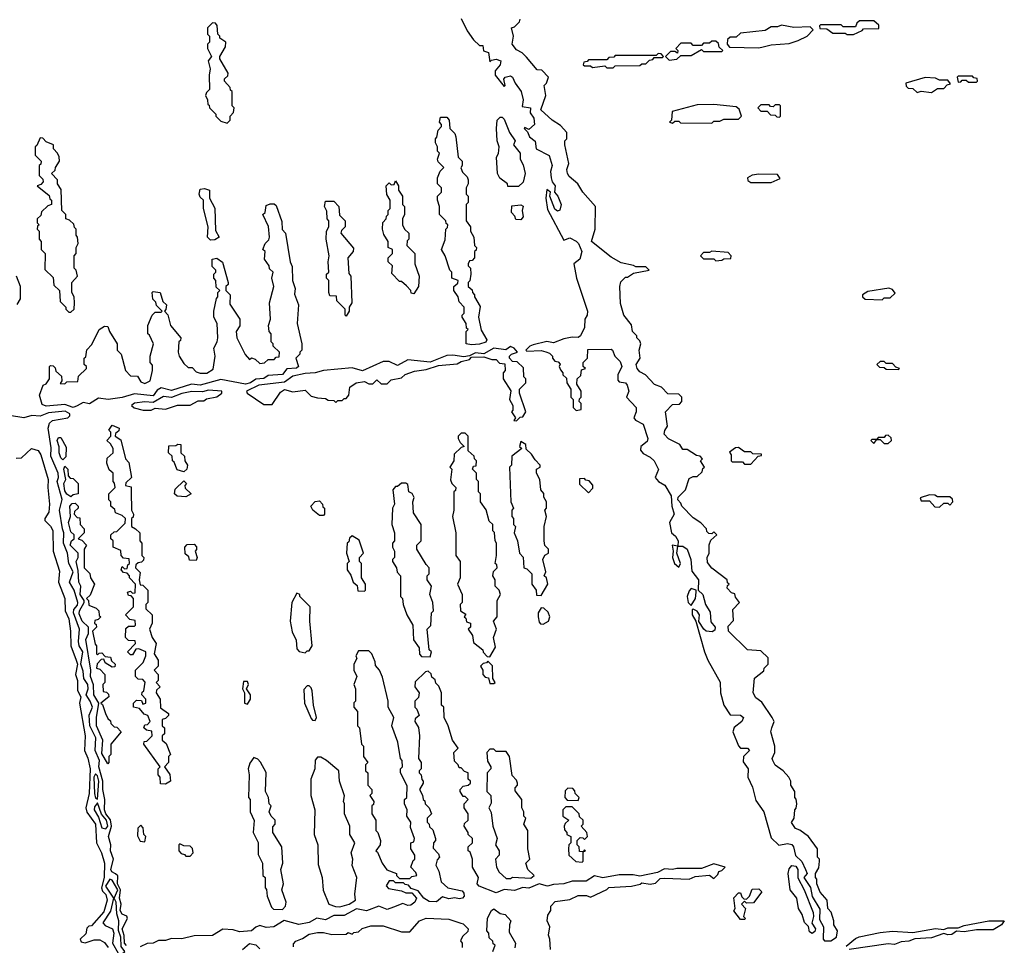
# Model space of a CAD drawing. Extents: x 2769579 to 2883812, y 684207 to 828660.
# Tile 69 of 256: x 2810995 to 2815790, y 692795 to 697305. Entities that reach past the tile are written whole.
import ezdxf

# ---------------------------------------------------------------- set-up
doc = ezdxf.new("R2010")
doc.units = 0

msp = doc.modelspace()

# ---------------------------------------------------------------- linework, layer by layer
at = {"layer": '0CON02XD'}
for points in [[(2812005, 696800), (2812020, 696815), (2812020, 696835), (2812037, 696853), (2812040, 696875), (2812030, 696885), (2812030, 696955), (2812021.7, 696961.7), (2812020, 696975), (2811992.5, 697005), (2811993, 697017), (2812008.3, 697031.7), (2812010, 697045), (2811970, 697115), (2811970, 697125), (2811997, 697173), (2812000, 697195), (2811970, 697215), (2811970, 697225), (2811960, 697235), (2811957, 697277), (2811948.3, 697288.3), (2811935, 697290), (2811910, 697265), (2811910, 697235), (2811920, 697225), (2811920, 697195), (2811910, 697185), (2811910, 697165), (2811930, 697125), (2811912.5, 697105), (2811922.5, 697065), (2811917.5, 697035), (2811920, 696965), (2811905, 696950), (2811900, 696935), (2811910, 696915), (2811911.7, 696891.7), (2811918.3, 696888.3), (2811920, 696875), (2811950, 696845), (2811950, 696835), (2811975, 696810), (2812005, 696800)], [(2813145, 697310), (2813175, 697250), (2813205, 697207.5), (2813235, 697180), (2813250, 697180), (2813253.6, 697153.6), (2813277.5, 697145), (2813285, 697100), (2813292.5, 697107.5), (2813315, 697112), (2813338, 697105), (2813335.8, 697085), (2813310, 697055), (2813311.2, 697035), (2813355, 696980), (2813360, 696985), (2813352.5, 697015), (2813360, 697025), (2813385, 697032), (2813395.7, 697025.7), (2813408.8, 696995), (2813438, 696955), (2813446.7, 696915), (2813441.7, 696881.7), (2813482.5, 696875), (2813480.7, 696850.7), (2813498.8, 696825), (2813502, 696795), (2813475, 696770), (2813455, 696780), (2813452.5, 696775), (2813468.3, 696758.3), (2813477.5, 696735), (2813505, 696712.5), (2813510, 696675), (2813572.9, 696642.9), (2813588, 696595), (2813580.8, 696565), (2813583.3, 696535), (2813588.8, 696515), (2813603.3, 696495), (2813600, 696465), (2813615.9, 696445.9), (2813632, 696405), (2813625, 696377.5), (2813615, 696372.5), (2813602, 696382), (2813577.5, 696445), (2813580, 696465), (2813562.5, 696477.5), (2813557.5, 696435), (2813565, 696380), (2813645, 696230), (2813675, 696242.5), (2813705.5, 696225.5), (2813716, 696215), (2813732.9, 696175), (2813722.5, 696137.5), (2813693.3, 696115), (2813706.2, 696045), (2813760, 695885), (2813758, 695865), (2813747.5, 695845), (2813746, 695805), (2813725.8, 695764.2), (2813715, 695756.7), (2813685, 695758), (2813645, 695750), (2813595, 695730), (2813562.7, 695737.3), (2813495, 695720), (2813480, 695715), (2813460, 695695), (2813465, 695690), (2813535, 695692.5), (2813557, 695687), (2813575, 695680), (2813590, 695665), (2813590, 695655), (2813601.7, 695641.7), (2813618.3, 695638.3), (2813627, 695627), (2813622.5, 695615), (2813628.3, 695598.3), (2813640, 695585), (2813640, 695575), (2813658.3, 695558.3), (2813660, 695535), (2813680, 695505), (2813680, 695465), (2813690, 695455), (2813690, 695415), (2813705, 695400), (2813730, 695405), (2813730, 695435), (2813720, 695445), (2813721.7, 695458.3), (2813730, 695465), (2813730, 695495), (2813708.3, 695528.3), (2813710, 695555), (2813728.3, 695571.7), (2813731.7, 695598.3), (2813750, 695605), (2813740, 695615), (2813740, 695635), (2813760, 695655), (2813761.7, 695698.3), (2813875, 695700), (2813882.5, 695695), (2813893.3, 695665), (2813919.1, 695639.1), (2813927.5, 695615), (2813908.8, 695575), (2813908.3, 695548.3), (2813915, 695540), (2813945, 695536.2), (2813954.2, 695524.2), (2813962, 695495), (2813950, 695465), (2813998.1, 695415), (2813998.1, 695395), (2813986.7, 695365), (2813993.9, 695353.9), (2814031.4, 695335), (2814054.4, 695265), (2814050.3, 695249.7), (2814020, 695225), (2814018.3, 695208.3), (2814030.7, 695190.7), (2814065, 695174.2), (2814085.5, 695155.5), (2814105.9, 695114.1), (2814090, 695075), (2814106.7, 695055), (2814136.7, 695036.7), (2814167.5, 694985), (2814171.2, 694935), (2814182.5, 694895), (2814160, 694855), (2814170, 694805), (2814189.3, 694789.3), (2814202.5, 694765), (2814200, 694740), (2814172.5, 694745), (2814177.5, 694715), (2814173.8, 694685), (2814184, 694655), (2814205, 694637.5), (2814213.3, 694655), (2814196, 694705), (2814200, 694740), (2814225, 694740), (2814245.8, 694725.8), (2814263.1, 694675), (2814268.6, 694618.6), (2814300.8, 694575), (2814300, 694525), (2814321.2, 694505), (2814334.2, 694455), (2814358.3, 694418.3), (2814360.8, 694370.8), (2814382, 694345), (2814380, 694330), (2814367.8, 694322.2), (2814337.5, 694325), (2814326.2, 694335), (2814303, 694373), (2814306.5, 694405), (2814295, 694422.5), (2814275, 694433.3), (2814270, 694430), (2814269.4, 694405), (2814287.5, 694375), (2814329.4, 694225), (2814346, 694185), (2814407, 694077), (2814407.5, 694025), (2814424.3, 693965), (2814455, 693918.8), (2814506.1, 693916.1), (2814520, 693905), (2814511.2, 693885), (2814473.9, 693856.1), (2814467.9, 693835), (2814495, 693766.7), (2814506.1, 693756.1), (2814540, 693755), (2814550, 693745), (2814520.8, 693715), (2814519.1, 693689.1), (2814543.3, 693655), (2814541.1, 693615), (2814564.4, 693565), (2814580.5, 693500.5), (2814618.6, 693445), (2814655, 693318.8), (2814692.7, 693282.7), (2814735, 693291.4), (2814756, 693286), (2814764.1, 693274.1), (2814773, 693233), (2814803.8, 693203.8), (2814822.5, 693165), (2814830, 693145), (2814814, 693125), (2814847, 693077), (2814855, 693032.5), (2814891.7, 692971.7), (2814890.7, 692920.7), (2814910, 692885), (2814907.5, 692825), (2814915, 692817.5), (2814945, 692817.5), (2814972.5, 692835), (2814977.5, 692865), (2814960, 692895), (2814960, 692915), (2814947, 692957), (2814930, 692975), (2814927.5, 693015), (2814893.8, 693053.8), (2814877.5, 693095), (2814877.5, 693117.5), (2814870, 693125), (2814870, 693145), (2814887, 693173), (2814890, 693205), (2814890, 693215), (2814880, 693225), (2814880, 693265), (2814835.9, 693325.9), (2814795, 693356.7), (2814773.8, 693363.8), (2814753, 693393), (2814767.5, 693415), (2814770, 693455), (2814777, 693463), (2814780, 693485), (2814777, 693507), (2814770, 693515), (2814770, 693545), (2814750, 693575), (2814750, 693595), (2814740, 693615), (2814712.5, 693645), (2814675, 693672.5), (2814662.5, 693695), (2814660, 693705), (2814672.5, 693735), (2814672.5, 693765), (2814652.5, 693835), (2814657.5, 693855)], [(2814657.5, 693855), (2814670, 693885), (2814660, 693905), (2814609.3, 693979.3), (2814580.5, 694000.4), (2814567.5, 694025), (2814573, 694097), (2814618.3, 694131.7), (2814620, 694145), (2814640, 694165), (2814640, 694195), (2814605, 694230), (2814540, 694235), (2814447.5, 694325), (2814445, 694350), (2814471.7, 694378.3), (2814468.3, 694431.7), (2814500, 694465), (2814481.7, 694491.7), (2814478.3, 694508.3), (2814461.7, 694511.7), (2814440, 694535), (2814441.7, 694548.3), (2814450, 694555), (2814441.7, 694561.7), (2814440, 694575), (2814365, 694632.5), (2814345, 694660), (2814342.5, 694685), (2814352.5, 694705), (2814353, 694747), (2814361.7, 694768.3), (2814390, 694795), (2814375, 694810), (2814365, 694800), (2814351.7, 694801.7), (2814341.7, 694811.7), (2814340, 694825), (2814313, 694853), (2814275, 694877.5), (2814220, 694935), (2814215, 694950), (2814200, 694965), (2814201.7, 694978.3), (2814237.5, 695015), (2814255, 695070), (2814275, 695080), (2814295, 695080), (2814318.3, 695101.7), (2814321.7, 695118.3), (2814330, 695125), (2814310, 695155), (2814320, 695165), (2814308.3, 695178.3), (2814291.7, 695181.7), (2814245, 695210), (2814225, 695210), (2814210, 695235), (2814155, 695262.5), (2814133.3, 695285), (2814136.4, 695303.6), (2814150, 695325), (2814140, 695395), (2814175, 695430), (2814208.3, 695431.7), (2814220, 695445), (2814220, 695465), (2814205, 695480), (2814151.7, 695481.7), (2814120, 695515), (2814087, 695527), (2814042.5, 695575), (2814015, 695590), (2814002.5, 695605), (2813997.5, 695625), (2814017.5, 695655), (2814012.5, 695695), (2814020, 695725), (2814015, 695740), (2814000, 695755), (2814000, 695765), (2813980, 695785), (2813975, 695817.5), (2813937.5, 695865), (2813921.7, 695921.7), (2813917.5, 696005), (2813923, 696027), (2813945, 696050), (2813955, 696050), (2813985, 696070), (2814060, 696085), (2814045, 696100), (2813995, 696100), (2813985, 696107.5), (2813925, 696120), (2813875, 696147.5), (2813780, 696225), (2813797.5, 696285), (2813800, 696395), (2813737.5, 696465), (2813712.5, 696505), (2813670.5, 696540.4), (2813662.5, 696555), (2813660, 696575), (2813670, 696605), (2813650, 696695), (2813650, 696715), (2813660, 696725), (2813660, 696755), (2813629.3, 696789.3), (2813587.5, 696815), (2813532.5, 696865), (2813557.5, 696935), (2813550, 696985), (2813560, 696995), (2813570, 697025), (2813538.3, 697058.3), (2813515, 697060), (2813463, 697123), (2813443, 697143), (2813415, 697157.5), (2813393.3, 697185), (2813400, 697225), (2813390, 697265), (2813405, 697270), (2813430, 697295), (2813431.7, 697308.3)], [(2814595, 697167.5), (2814615, 697172.5), (2814655, 697182.5), (2814741.7, 697188.3), (2814787, 697203), (2814830, 697225), (2814860, 697255), (2814845, 697270), (2814765, 697267.5), (2814705, 697277.5), (2814685, 697270), (2814655, 697270), (2814625, 697252.5), (2814505, 697240), (2814485, 697220), (2814455, 697220), (2814441.7, 697208.3), (2814440, 697185), (2814451.7, 697171.7), (2814595, 697167.5)], [(2815055, 697232.5), (2815098.3, 697251.7), (2815105, 697260), (2815178.3, 697261.7), (2815178.3, 697278.3), (2815155, 697300), (2815085, 697300), (2815071.7, 697288.3), (2815065, 697270), (2815005, 697270), (2814995, 697280), (2814895, 697280), (2814890, 697275), (2814891.7, 697261.7), (2814925, 697260), (2814955, 697240), (2815015, 697240), (2815025, 697232.5), (2815055, 697232.5)], [(2814158.3, 697108.3), (2814195, 697112.5), (2814215, 697130), (2814265, 697130), (2814315, 697160), (2814325, 697150), (2814415, 697150), (2814420, 697155), (2814401.7, 697171.7), (2814398.3, 697188.3), (2814385, 697200), (2814365, 697200), (2814355, 697190), (2814325, 697190), (2814315, 697180), (2814275, 697180), (2814265, 697190), (2814215, 697190), (2814190, 697165), (2814200, 697155), (2814198.3, 697141.7), (2814185, 697150), (2814165, 697150), (2814140, 697125), (2814158.3, 697108.3)], [(2813885, 697070), (2813895, 697080), (2814015, 697082.5), (2814025, 697090), (2814045, 697090), (2814061.7, 697108.3), (2814078.3, 697111.7), (2814085, 697120), (2814125, 697120), (2814130, 697125), (2814118.3, 697138.3), (2814105, 697140), (2814095, 697130), (2813895, 697130), (2813888.3, 697121.7), (2813865, 697120), (2813855, 697110), (2813765, 697110), (2813758.3, 697101.7), (2813741.7, 697098.3), (2813740, 697085), (2813745, 697080), (2813775, 697080), (2813785, 697072.5), (2813845, 697080), (2813855, 697070), (2813885, 697070)], [(2815435, 696950), (2815465, 696970), (2815495, 696970), (2815511.7, 696988.3), (2815528.3, 696991.7), (2815515, 697010), (2815475, 697010), (2815455, 697020), (2815405, 697022.5), (2815310, 696995), (2815311.7, 696981.7), (2815321.7, 696971.7), (2815345, 696970), (2815365, 696950), (2815385, 696957.5), (2815435, 696950)], [(2815655, 697000), (2815660, 697005), (2815658.3, 697018.3), (2815641.7, 697021.7), (2815635, 697030), (2815565, 697030), (2815560, 697025), (2815565, 697000), (2815578.3, 697001.7), (2815585, 697010), (2815605, 697010), (2815615, 697000), (2815655, 697000)], [(2814365, 696800), (2814375, 696810), (2814405, 696810), (2814425, 696820), (2814495, 696820), (2814510, 696835), (2814498.3, 696868.3), (2814485, 696880), (2814375, 696892.5), (2814295, 696890), (2814173, 696857), (2814170, 696815), (2814160, 696805), (2814175, 696800), (2814185, 696810), (2814205, 696810), (2814212.5, 696802.5), (2814365, 696800)], [(2814695, 696830), (2814700, 696835), (2814700, 696885), (2814695, 696890), (2814675, 696890), (2814665, 696880), (2814651.7, 696881.7), (2814645, 696890), (2814605, 696890), (2814590, 696875), (2814605, 696860), (2814635, 696860), (2814651.7, 696841.7), (2814675, 696840), (2814681.7, 696831.7), (2814695, 696830)], [(2813195, 695720), (2813170, 695725), (2813170, 695785), (2813180, 695795), (2813171.7, 695801.7), (2813170, 695825), (2813150, 695855), (2813150, 695865), (2813160, 695875), (2813160, 695905), (2813135, 695930), (2813130, 695955), (2813110, 695985), (2813110, 696005), (2813128.3, 696021.7), (2813130, 696035), (2813100, 696045), (2813100, 696075), (2813090, 696085), (2813067.5, 696155), (2813050, 696185), (2813067, 696233), (2813070, 696285), (2813078.3, 696291.7), (2813080, 696305), (2813071.7, 696311.7), (2813070, 696325), (2813040, 696355), (2813040, 696395), (2813030, 696425), (2813030, 696445), (2813050, 696465), (2813050, 696485), (2813030, 696505), (2813030, 696535), (2813043, 696567), (2813060, 696585), (2813033, 696613), (2813030, 696625), (2813040, 696655), (2813030, 696665), (2813030, 696685), (2813020, 696705), (2813020, 696725), (2813027, 696733), (2813033, 696767), (2813050, 696785), (2813050, 696795), (2813040, 696805), (2813045, 696830), (2813075, 696830), (2813087.5, 696815), (2813090, 696775), (2813115, 696750), (2813120, 696735), (2813130, 696635), (2813150, 696615), (2813150, 696595), (2813143, 696583), (2813151.7, 696561.7), (2813175, 696540), (2813180, 696525), (2813180, 696505), (2813170, 696485), (2813170, 696455), (2813180, 696445), (2813180, 696415), (2813170, 696405), (2813170, 696325), (2813190, 696295), (2813190, 696275), (2813207.5, 696245), (2813210, 696205), (2813220, 696195), (2813218.3, 696181.7), (2813210, 696175), (2813210, 696145), (2813198.3, 696131.7), (2813185, 696130), (2813180, 696115), (2813180, 696105), (2813190, 696095), (2813192.5, 696065), (2813187, 696033), (2813180, 696025), (2813180, 696005), (2813198.3, 695988.3), (2813200, 695975), (2813210, 695965), (2813210, 695955), (2813237, 695907), (2813230, 695855), (2813243, 695793), (2813270, 695745), (2813266.1, 695733.9), (2813235, 695723.8), (2813195, 695720)], [(2813371.7, 696491.7), (2813370, 696505), (2813333.6, 696533.6), (2813322.5, 696555), (2813317.5, 696635), (2813327, 696653), (2813330, 696685), (2813320, 696715), (2813317.5, 696775), (2813320, 696815), (2813335, 696830), (2813345, 696830), (2813355, 696820), (2813380, 696755), (2813407.5, 696715), (2813400, 696695), (2813432.5, 696655), (2813432.5, 696625), (2813447, 696597), (2813457.5, 696555), (2813447, 696513), (2813425, 696492.5), (2813371.7, 696491.7)], [(2811245, 695880), (2811260, 695895), (2811262.5, 695925), (2811260, 695955), (2811250, 695975), (2811250, 696025), (2811277.5, 696055), (2811270, 696085), (2811260, 696095), (2811260, 696155), (2811270, 696165), (2811270, 696195), (2811280, 696215), (2811277.5, 696245), (2811270, 696255), (2811270, 696285), (2811261.7, 696291.7), (2811258.3, 696308.3), (2811238.3, 696328.3), (2811220, 696335), (2811220, 696355), (2811200, 696375), (2811197, 696477), (2811180, 696505), (2811180, 696525), (2811150, 696555), (2811168.3, 696571.7), (2811170, 696585), (2811190, 696615), (2811187, 696637), (2811180, 696655), (2811160, 696675), (2811160, 696695), (2811125, 696710), (2811108.3, 696728.3), (2811095, 696730), (2811078.3, 696691.7), (2811070, 696685), (2811070, 696645), (2811100, 696615), (2811098.3, 696601.7), (2811090, 696595), (2811090, 696545), (2811108.3, 696528.3), (2811110, 696515), (2811098.3, 696501.7), (2811080, 696495), (2811138.3, 696448.3), (2811141.7, 696431.7), (2811150, 696425), (2811150, 696405), (2811131.7, 696398.3), (2811101.7, 696368.3), (2811098.3, 696351.7), (2811080, 696335), (2811080, 696315), (2811090, 696305), (2811081.7, 696298.3), (2811080, 696285), (2811090, 696275), (2811090, 696235), (2811100, 696225), (2811100, 696185), (2811120, 696165), (2811118.3, 696088.3), (2811158.3, 696048.3), (2811161.7, 696011.7), (2811190, 695985), (2811191.7, 695931.7), (2811220, 695905), (2811220, 695895), (2811235, 695880), (2811245, 695880)], [(2812915, 695970), (2812901.7, 695971.7), (2812900, 695985), (2812878.3, 696008.3), (2812855, 696030), (2812845, 696030), (2812808.3, 696068.3), (2812810, 696105), (2812790, 696125), (2812790, 696145), (2812810, 696165), (2812810, 696185), (2812790, 696195), (2812790, 696225), (2812768.3, 696258.3), (2812762.5, 696285), (2812763, 696317), (2812780, 696335), (2812781.7, 696348.3), (2812790, 696355), (2812790, 696375), (2812800, 696385), (2812800, 696425), (2812783, 696453), (2812780, 696495), (2812795, 696510), (2812805, 696500), (2812818.3, 696501.7), (2812825, 696520), (2812840, 696495), (2812840, 696475), (2812860, 696445), (2812860, 696405), (2812870, 696395), (2812870, 696355), (2812860, 696335), (2812860, 696305), (2812870, 696285), (2812890, 696265), (2812890, 696235), (2812883, 696227), (2812880, 696205), (2812920, 696165), (2812920, 696115), (2812940, 696055), (2812937.5, 696005), (2812915, 695970)], [(2814655, 696512.5), (2814698.3, 696531.7), (2814685, 696550), (2814595, 696552.5), (2814563, 696547), (2814540, 696535), (2814541.7, 696521.7), (2814555, 696512.5), (2814655, 696512.5)], [(2811925, 696230), (2811910, 696245), (2811912.5, 696295), (2811890, 696385), (2811890, 696425), (2811875, 696440), (2811870, 696455), (2811875, 696480), (2811895, 696482.5), (2811920, 696475), (2811920, 696435), (2811946.4, 696386.4), (2811948.3, 696278.3), (2811967.5, 696245), (2811945, 696232.5), (2811925, 696230)], [(2812585, 695860), (2812580, 695865), (2812580, 695895), (2812540, 695935), (2812538.3, 695958.3), (2812505, 695960), (2812500, 695975), (2812500, 696035), (2812490, 696045), (2812490, 696065), (2812500, 696075), (2812497.5, 696125), (2812502.5, 696155), (2812487.5, 696235), (2812490, 696275), (2812500, 696295), (2812500, 696325), (2812492.5, 696335), (2812491.7, 696371.7), (2812480, 696395), (2812485, 696420), (2812525, 696420), (2812550, 696395), (2812553, 696353), (2812580, 696325), (2812580, 696295), (2812561.7, 696278.3), (2812560, 696265), (2812621.7, 696191.7), (2812620, 696175), (2812592.5, 696145), (2812598.3, 696068.3), (2812607.5, 696055), (2812612.5, 695925), (2812600, 695905), (2812600, 695885), (2812585, 695860)], [(2811255, 695416.2), (2811215, 695430.8), (2811125, 695421.2), (2811105, 695430), (2811092.5, 695475), (2811110, 695525), (2811125, 695530), (2811140, 695555), (2811140, 695615), (2811145, 695620), (2811158.3, 695618.3), (2811168.3, 695608.3), (2811171.7, 695591.7), (2811198.3, 695568.3), (2811200, 695545), (2811191.7, 695531.7), (2811215, 695530), (2811225, 695540), (2811278.3, 695541.7), (2811281.7, 695568.3), (2811320, 695605), (2811320, 695615), (2811310, 695625), (2811310, 695655), (2811317, 695663), (2811323, 695697), (2811347, 695723), (2811382.5, 695795), (2811408.3, 695811.7), (2811425, 695810), (2811432.5, 695785), (2811470, 695725), (2811470, 695695), (2811490, 695675), (2811510, 695595), (2811535, 695570), (2811568.3, 695568.3), (2811585, 695540), (2811605, 695532.5), (2811630, 695545), (2811642.5, 695595), (2811641.7, 695621.7), (2811630, 695635), (2811630, 695665), (2811647.5, 695725), (2811628.3, 695768.3), (2811620, 695775), (2811620, 695815), (2811640, 695865), (2811655, 695880), (2811685, 695880), (2811690, 695885), (2811661.7, 695911.7), (2811658.3, 695928.3), (2811643, 695943), (2811640, 695975), (2811645, 695980), (2811680, 695975), (2811691.7, 695931.7), (2811710, 695915), (2811707.5, 695892.5), (2811700, 695885), (2811717, 695867), (2811730, 695815), (2811780, 695755), (2811778.3, 695741.7), (2811770, 695735), (2811767.5, 695685), (2811772.5, 695665), (2811795, 695630), (2811815, 695610), (2811835, 695610), (2811855, 695590), (2811875, 695582.5), (2811907, 695583), (2811938.3, 695601.7), (2811947.5, 695665), (2811940, 695705), (2811957.5, 695735), (2811960, 695755), (2811957.5, 695825), (2811940, 695855), (2811940, 695885), (2811953, 695947), (2811960, 695955), (2811960, 695975), (2811970, 695985), (2811951.7, 696001.7), (2811950, 696035), (2811940, 696045), (2811940, 696065), (2811950, 696075), (2811950, 696085), (2811933, 696103), (2811932.5, 696137.5), (2811955, 696142.5), (2811983, 696123), (2812010, 696025), (2812010, 696015), (2812000, 696005), (2812000, 695985), (2812020, 695965), (2812018.3, 695918.3), (2812067.5, 695845), (2812067, 695813), (2812050, 695785), (2812052.5, 695755), (2812093, 695673), (2812115, 695650), (2812125, 695657.5), (2812141.7, 695651.7), (2812165, 695630), (2812187, 695633), (2812205, 695650), (2812235, 695650), (2812245, 695660), (2812258.3, 695661.7), (2812260, 695685), (2812230, 695715), (2812230, 695725), (2812220, 695735), (2812220, 695775), (2812210, 695785), (2812207.5, 695815), (2812217.5, 695845), (2812212.5, 695925), (2812232.5, 696005), (2812222.5, 696045), (2812230, 696075), (2812211.7, 696091.7), (2812210, 696105), (2812188.3, 696138.3), (2812190, 696175), (2812180, 696185), (2812190, 696215), (2812208.3, 696231.7), (2812212.5, 696245), (2812207, 696297), (2812180, 696355), (2812190, 696365), (2812195, 696400), (2812215, 696407.5), (2812235, 696407.5), (2812245, 696400), (2812271.7, 696321.7), (2812273, 696283), (2812290, 696265), (2812312.5, 696125), (2812321.7, 696101.7), (2812323.3, 696035), (2812337.5, 695995), (2812333, 695967), (2812352.5, 695915), (2812346.7, 695825), (2812370, 695725), (2812370, 695695), (2812360, 695685), (2812360, 695675), (2812340, 695655), (2812352.5, 695615), (2812343, 695607), (2812296.7, 695603.3), (2812275, 695576.7), (2812205, 695571.2), (2812185, 695556.7), (2812145, 695554), (2812120, 695535), (2812095, 695528.6), (2811975, 695552.5), (2811875, 695524.2), (2811831.7, 695528.3), (2811735, 695498.8), (2811685, 695511.2), (2811665, 695500), (2811645, 695472.5), (2811555, 695482), (2811495, 695464.2), (2811425.7, 695454.3), (2811379.3, 695460.7), (2811335, 695434), (2811305, 695440), (2811275, 695423.8), (2811255, 695416.2)], [(2813435, 696330), (2813411.7, 696331.7), (2813407, 696347), (2813390, 696365), (2813391.7, 696398.3), (2813435, 696402.5), (2813447, 696397), (2813442.5, 696375), (2813447.5, 696345), (2813435, 696330)], [(2814385, 696130), (2814415, 696132.5), (2814425, 696140), (2814458.3, 696141.7), (2814460, 696155), (2814445, 696170), (2814365, 696177.5), (2814355, 696170), (2814325, 696170), (2814310, 696155), (2814325, 696140), (2814375, 696140), (2814385, 696130)], [(2810983, 695917), (2811000, 695945), (2811000, 696005), (2810980, 696055)], [(2815195, 695940), (2815205, 695950), (2815235, 695950), (2815258.3, 695971.7), (2815245, 695990), (2815227, 695997), (2815125, 695980), (2815100, 695965), (2815100, 695955), (2815113, 695943), (2815195, 695940)], [(2813415, 695350), (2813431.7, 695368.3), (2813445, 695370), (2813460, 695395), (2813430, 695485), (2813430, 695505), (2813460, 695535), (2813460, 695555), (2813450, 695565), (2813448.3, 695608.3), (2813418.3, 695638.3), (2813395, 695640), (2813380, 695655), (2813380, 695665), (2813390, 695675), (2813420, 695685), (2813402.5, 695705), (2813385, 695712.5), (2813363, 695697), (2813305, 695703.8), (2813255, 695677.5), (2813215, 695682.5), (2813185, 695667.5), (2813157.5, 695662.5), (2813105, 695671.2), (2813075, 695668.8), (2812995, 695636.7), (2812885, 695648), (2812835, 695620.8), (2812795, 695640), (2812765, 695640), (2812665, 695594), (2812615, 695608.1), (2812475, 695595.8), (2812435, 695584.3), (2812385, 695581.4), (2812325, 695568), (2812285, 695538.8), (2812160, 695525), (2812100, 695495), (2812102.5, 695485), (2812185, 695430), (2812225, 695430), (2812265, 695490), (2812285, 695502.5), (2812325, 695492.5), (2812385, 695500), (2812415, 695470), (2812445, 695462.5), (2812485, 695460), (2812498.3, 695451.7), (2812525, 695450), (2812535, 695440), (2812545, 695450), (2812565, 695450), (2812575, 695460), (2812585, 695460), (2812597.5, 695475), (2812602.5, 695515), (2812633.6, 695536.4), (2812675, 695542.5), (2812695, 695530), (2812715, 695530), (2812735, 695550), (2812755, 695530), (2812785, 695530), (2812805, 695550), (2812855, 695560), (2812873, 695577), (2812918.3, 695591.7), (2812975, 695600), (2813035, 695620), (2813125, 695627.5), (2813145, 695640), (2813185, 695650), (2813195, 695660), (2813255, 695662.5), (2813295, 695650), (2813315, 695650), (2813331.7, 695631.7), (2813358.3, 695628.3), (2813360, 695595), (2813350, 695585), (2813350, 695555), (2813387, 695497), (2813380, 695455), (2813397.5, 695425), (2813397.5, 695402.5), (2813390, 695395), (2813410, 695365), (2813401.7, 695351.7), (2813415, 695350)], [(2815275, 695600), (2815280, 695605), (2815261.7, 695611.7), (2815245, 695630), (2815215, 695630), (2815205, 695640), (2815185, 695640), (2815170, 695625), (2815181.7, 695611.7), (2815205, 695610), (2815215, 695602.5), (2815275, 695600)], [(2811635, 695402.5), (2811655, 695412.5), (2811705, 695407.5), (2811763.6, 695426.4), (2811825, 695427.5), (2811865, 695447.5), (2811891.7, 695448.3), (2811905, 695457.5), (2811955, 695467.5), (2811980, 695485), (2811980, 695495), (2811915, 695500), (2811885, 695491.2), (2811833.6, 695493.6), (2811785, 695483.8), (2811735, 695463.8), (2811695, 695468.8), (2811645, 695440), (2811605, 695443.3), (2811555, 695436.7), (2811540, 695425), (2811553, 695413), (2811597, 695403), (2811635, 695402.5)], [(2811516.1, 692793.9), (2811505.5, 692805.5), (2811503.6, 692843.6), (2811493.8, 692875), (2811520.8, 692925), (2811517.6, 692937.6), (2811495, 692947.1), (2811483.9, 692963.9), (2811489.5, 692995), (2811481.1, 693025), (2811486.9, 693065), (2811471.2, 693095), (2811473.2, 693133.2), (2811462.7, 693142.7), (2811443.8, 693153.8), (2811438.9, 693165), (2811452.5, 693215), (2811437.8, 693255), (2811439.5, 693285), (2811428.1, 693325), (2811442.9, 693375), (2811437.1, 693407.1), (2811415, 693436), (2811408.8, 693455), (2811410.8, 693505), (2811399.5, 693555), (2811400.9, 693595), (2811381.4, 693665), (2811383.6, 693695), (2811363.1, 693745), (2811365.5, 693805.5), (2811337.5, 693865), (2811334.1, 693915.9), (2811350, 693955), (2811339.4, 693985), (2811318.8, 694015), (2811328.1, 694045), (2811326.7, 694065), (2811307.5, 694095), (2811305, 694130), (2811292.5, 694165), (2811303.1, 694225), (2811285.8, 694255), (2811282, 694275), (2811287.1, 694335), (2811256.9, 694415), (2811259.4, 694430.6), (2811277.2, 694452.8), (2811279.1, 694465), (2811261.1, 694525), (2811238, 694565), (2811255.5, 694615), (2811234.2, 694655), (2811228.6, 694705), (2811209.4, 694755), (2811210, 694805), (2811204.3, 694824.3), (2811190, 694915), (2811202.9, 694967.1), (2811177.1, 695055), (2811184.4, 695075), (2811183.1, 695095), (2811147.5, 695177.5), (2811148.3, 695218.3), (2811134.4, 695315), (2811140.7, 695339.3), (2811155, 695352), (2811230, 695365), (2811240, 695375), (2811240, 695385), (2811217.3, 695397.3), (2811135, 695389.2), (2811095, 695373.1), (2811055, 695376), (2811015.5, 695364.5), (2810945, 695377.1)], [(2811705, 693580), (2811681.7, 693581.7), (2811680, 693615), (2811670, 693625), (2811670, 693655), (2811680, 693665), (2811600, 693775), (2811601.7, 693788.3), (2811615, 693790), (2811640, 693815), (2811638.3, 693838.3), (2811613, 693843), (2811600, 693855), (2811605, 693870), (2811618.3, 693871.7), (2811630, 693885), (2811620, 693915), (2811601.7, 693921.7), (2811578.3, 693948.3), (2811550, 693955), (2811550, 693975), (2811565, 693990), (2811588.3, 693988.3), (2811595, 693970), (2811610, 693975), (2811610, 693995), (2811590, 694015), (2811591.7, 694028.3), (2811600, 694035), (2811607, 694077), (2811595, 694090), (2811571.7, 694091.7), (2811560, 694105), (2811560, 694135), (2811597, 694173), (2811610, 694205), (2811610, 694225), (2811575, 694240), (2811561.7, 694238.3), (2811545, 694210), (2811535, 694210), (2811520, 694225), (2811560, 694265), (2811558.3, 694278.3), (2811525, 694280), (2811510, 694295), (2811511.7, 694338.3), (2811525, 694350), (2811555, 694350), (2811560, 694355), (2811558.3, 694378.3), (2811531.7, 694381.7), (2811510, 694405), (2811550, 694445), (2811550, 694485), (2811538.3, 694498.3), (2811525, 694500), (2811520, 694515), (2811535, 694520), (2811545, 694510), (2811558.3, 694511.7), (2811560, 694555), (2811530, 694585), (2811530, 694595), (2811518.3, 694608.3), (2811501.7, 694611.7), (2811490, 694625), (2811495, 694640), (2811505, 694630), (2811518.3, 694631.7), (2811521.7, 694648.3), (2811530, 694655), (2811528.3, 694678.3), (2811501.7, 694681.7), (2811490, 694695), (2811488.3, 694718.3), (2811450, 694735), (2811450, 694765), (2811440, 694775), (2811440, 694795), (2811455, 694810), (2811468.3, 694811.7), (2811508.3, 694851.7), (2811510, 694875), (2811495, 694890), (2811461.7, 694901.7), (2811458.3, 694918.3), (2811440, 694935), (2811440, 694955), (2811430, 694965), (2811430, 694995), (2811460, 695025), (2811457, 695047), (2811450, 695055), (2811450, 695095), (2811431.7, 695111.7), (2811420, 695145), (2811421.7, 695168.3), (2811450, 695195), (2811450, 695215), (2811438.3, 695238.3), (2811420, 695255), (2811440, 695275), (2811440, 695295), (2811430, 695305), (2811445, 695330), (2811480, 695315), (2811478.3, 695301.7), (2811461.7, 695288.3), (2811460, 695275), (2811488.3, 695258.3), (2811510, 695165), (2811527, 695147), (2811540, 695075), (2811511.7, 695048.3), (2811510, 695035), (2811538.3, 695028.3), (2811537.5, 695005), (2811540, 694915), (2811550, 694895), (2811548.3, 694881.7), (2811540, 694875), (2811540, 694835), (2811560, 694825), (2811580, 694805), (2811580, 694765), (2811590, 694755), (2811590, 694695), (2811600, 694685), (2811598.3, 694671.7), (2811588.3, 694661.7), (2811571.7, 694658.3), (2811561.7, 694648.3), (2811560, 694635), (2811581.7, 694611.7), (2811577.5, 694575), (2811581.7, 694551.7), (2811595, 694550), (2811620, 694525), (2811620, 694465), (2811610, 694455), (2811610, 694435), (2811640, 694405), (2811640, 694365), (2811627.5, 694335), (2811640, 694295), (2811660, 694265), (2811650, 694215), (2811670, 694185), (2811670, 694155), (2811650, 694135), (2811670, 694115), (2811670, 694085), (2811660, 694075), (2811680, 694055), (2811661.7, 694038.3), (2811660, 694025), (2811680, 693995), (2811681.7, 693951.7), (2811720, 693925), (2811720, 693915), (2811705, 693900), (2811690, 693895), (2811690, 693865), (2811700, 693855), (2811700, 693825), (2811690, 693815), (2811690, 693795), (2811708.3, 693778.3), (2811730, 693725), (2811720, 693715), (2811720, 693685), (2811700, 693665), (2811727, 693627), (2811730, 693595), (2811705, 693580)], [(2811205, 695160), (2811195, 695170), (2811187.5, 695195), (2811187, 695223), (2811177.5, 695255), (2811185, 695270), (2811195, 695270), (2811221.7, 695221.7), (2811220, 695175), (2811205, 695160)], [(2813285, 694200), (2813311.7, 694248.3), (2813302.5, 694295), (2813317.5, 694335), (2813302.5, 694375), (2813320, 694395), (2813320, 694475), (2813337.5, 694505), (2813330, 694525), (2813310, 694545), (2813310, 694575), (2813300, 694595), (2813303, 694617), (2813320, 694635), (2813318.3, 694648.3), (2813310, 694655), (2813317.5, 694695), (2813317.5, 694755), (2813310, 694765), (2813307, 694807), (2813300, 694815), (2813300, 694845), (2813281.7, 694861.7), (2813267, 694917), (2813240, 694955), (2813240, 694995), (2813230, 695005), (2813230, 695055), (2813220, 695065), (2813220, 695095), (2813200, 695115), (2813205, 695130), (2813218.3, 695131.7), (2813220, 695155), (2813210, 695165), (2813208.3, 695178.3), (2813180, 695205), (2813180, 695275), (2813165, 695290), (2813145, 695290), (2813130, 695275), (2813130, 695265), (2813140, 695245), (2813160, 695225), (2813145, 695220), (2813111.7, 695188.3), (2813110, 695155), (2813090, 695125), (2813100, 695115), (2813093, 695063), (2813100, 695045), (2813120, 695025), (2813118.3, 695011.7), (2813110, 695005), (2813110, 694915), (2813102.5, 694885), (2813120, 694805), (2813120, 694695), (2813140, 694665), (2813140, 694585), (2813127.5, 694555), (2813150, 694505), (2813150, 694465), (2813140, 694455), (2813142.5, 694425), (2813168.3, 694408.3), (2813160, 694395), (2813168.3, 694388.3), (2813171.7, 694371.7), (2813190, 694365), (2813190, 694345), (2813180, 694335), (2813200, 694305), (2813205, 694270), (2813250, 694235), (2813253, 694223), (2813271.7, 694201.7), (2813285, 694200)], [(2815225, 695240), (2815240, 695255), (2815238.3, 695268.3), (2815225, 695280), (2815211.7, 695278.3), (2815205, 695270), (2815175, 695270), (2815170, 695260), (2815145, 695260), (2815140, 695255), (2815155, 695240), (2815170, 695260), (2815185, 695260), (2815205, 695240), (2815225, 695240)], [(2810978.3, 695168.3), (2811005, 695170), (2811053.6, 695216.4), (2811085, 695206.7), (2811098.8, 695185), (2811134, 695065), (2811132, 695025), (2811141.2, 694945), (2811136.7, 694905), (2811117.5, 694875), (2811117.5, 694865), (2811145, 694837.5), (2811156.1, 694816.1), (2811158.8, 694715), (2811188.8, 694618.8), (2811184, 694565), (2811215.8, 694485), (2811217.1, 694425), (2811234, 694385), (2811242.5, 694325), (2811244, 694255), (2811271.2, 694185), (2811277.5, 694165), (2811267.5, 694115), (2811276.2, 694085), (2811277.3, 694037.3), (2811293.3, 694005), (2811286.2, 693975), (2811314.2, 693815), (2811310.8, 693745), (2811327, 693707), (2811339.2, 693655), (2811334.2, 693535), (2811318, 693465), (2811323, 693443), (2811364, 693385), (2811370, 693295), (2811394.3, 693245), (2811408.1, 693195), (2811406.9, 693125), (2811393.1, 693075), (2811398.9, 693058.9), (2811415, 693042.5), (2811420.8, 693015), (2811405, 692957.5), (2811345, 692890), (2811331.7, 692888.3), (2811321.7, 692878.3), (2811318.3, 692851.7), (2811290, 692825), (2811295, 692812.5), (2811315, 692807.5), (2811358.3, 692821.7), (2811385, 692822.5), (2811408.3, 692808.3), (2811426, 692785)], [(2811795, 695102.5), (2811761.7, 695111.7), (2811748.3, 695148.3), (2811740, 695155), (2811738.3, 695178.3), (2811720, 695195), (2811721.7, 695228.3), (2811755, 695230), (2811765, 695237.5), (2811780, 695235), (2811780, 695195), (2811798.3, 695178.3), (2811800, 695155), (2811812.5, 695135), (2811810, 695115), (2811795, 695102.5)], [(2813535, 694500), (2813567.5, 694555), (2813560, 694585), (2813550, 694595), (2813557.5, 694615), (2813542.5, 694675), (2813553.3, 694696.7), (2813570, 694705), (2813570, 694725), (2813553, 694743), (2813550, 694765), (2813550, 694835), (2813560, 694885), (2813552.5, 694915), (2813560, 694925), (2813560, 694955), (2813548.3, 694978.3), (2813547, 694997), (2813532.5, 695015), (2813527.5, 695065), (2813512.5, 695095), (2813512.5, 695115), (2813530, 695125), (2813530, 695135), (2813505, 695160), (2813488.3, 695188.3), (2813461.7, 695211.7), (2813460, 695235), (2813435, 695250), (2813430, 695225), (2813440, 695215), (2813391.7, 695178.3), (2813390, 695135), (2813380, 695125), (2813387.5, 694955), (2813400, 694925), (2813392.5, 694915), (2813392.5, 694885), (2813400, 694875), (2813400, 694845), (2813410, 694835), (2813402.5, 694805), (2813420, 694765), (2813430, 694705), (2813447, 694687), (2813450, 694635), (2813465, 694630), (2813490, 694605), (2813490, 694555), (2813510, 694525), (2813511.7, 694501.7), (2813535, 694500)], [(2814555, 695140), (2814591.7, 695178.3), (2814608.3, 695181.7), (2814608.3, 695188.3), (2814565, 695190), (2814555, 695200), (2814525, 695200), (2814495, 695220), (2814481.7, 695218.3), (2814451.7, 695198.3), (2814460, 695185), (2814460, 695155), (2814465, 695150), (2814515, 695150), (2814525, 695140), (2814555, 695140)], [(2811245, 694980), (2811225, 694992.5), (2811215, 695010), (2811210, 695045), (2811220, 695065), (2811210, 695115), (2811215, 695130), (2811230, 695115), (2811231.7, 695081.7), (2811241.7, 695071.7), (2811255, 695070), (2811280, 695045), (2811280, 694995), (2811255, 694990), (2811245, 694980)], [(2811805, 694980), (2811763, 694983), (2811750, 694995), (2811751.7, 695018.3), (2811795, 695057.5), (2811807.5, 695045), (2811800, 695035), (2811801.7, 695021.7), (2811830, 694995), (2811805, 694980)], [(2812995, 694200), (2813000, 694225), (2812990, 694235), (2812980, 694335), (2812997, 694353), (2813000, 694415), (2813010, 694425), (2813007.5, 694465), (2812992.5, 694505), (2813000, 694545), (2812980, 694575), (2812980, 694595), (2812990, 694605), (2812990, 694635), (2812975, 694650), (2812930, 694725), (2812930, 694745), (2812950, 694765), (2812950, 694845), (2812913, 694903), (2812910, 694955), (2812917, 694977), (2812906.4, 694996.4), (2812890, 695005), (2812885, 695040), (2812875, 695047.5), (2812855, 695047.5), (2812835, 695030), (2812825, 695030), (2812812.5, 695015), (2812820, 694945), (2812810, 694925), (2812807.5, 694845), (2812820, 694805), (2812820, 694765), (2812810, 694755), (2812810, 694735), (2812820, 694715), (2812820, 694685), (2812810, 694675), (2812810, 694665), (2812830, 694635), (2812833, 694613), (2812850, 694595), (2812850, 694495), (2812860, 694485), (2812862.5, 694455), (2812880, 694405), (2812910, 694355), (2812913.6, 694283.6), (2812940, 694245), (2812943, 694213), (2812951.7, 694201.7), (2812995, 694200)], [(2813765, 695000), (2813787, 695023), (2813787, 695037), (2813768.3, 695058.3), (2813751.7, 695061.7), (2813745, 695070), (2813721.7, 695068.3), (2813721.7, 695041.7), (2813765, 695000)], [(2815475, 694930), (2815495, 694950), (2815515, 694950), (2815525, 694940), (2815540, 694955), (2815538.3, 694968.3), (2815525, 694980), (2815465, 694980), (2815451.7, 694988.3), (2815425, 694990), (2815380, 694975), (2815385, 694960), (2815425, 694960), (2815451.7, 694931.7), (2815475, 694930)], [(2811425, 693680), (2811395, 693730), (2811400, 693795), (2811370, 693865), (2811368.8, 693905), (2811380, 693975), (2811356.7, 694015), (2811354.2, 694064.2), (2811340, 694105), (2811342.5, 694135), (2811317.5, 694285), (2811330, 694315), (2811330, 694345), (2811300, 694375), (2811285, 694410), (2811286.2, 694425), (2811310, 694465), (2811310, 694475), (2811290, 694505), (2811292.5, 694545), (2811283.3, 694565), (2811280.7, 694620.7), (2811270, 694665), (2811280, 694685), (2811280, 694705), (2811241.2, 694745), (2811247.5, 694765), (2811260, 694775), (2811260, 694795), (2811245, 694810), (2811233.3, 694855), (2811242.5, 694885), (2811240, 694935), (2811251.7, 694948.3), (2811265, 694950), (2811280, 694935), (2811280, 694925), (2811261.7, 694908.3), (2811260, 694895), (2811275, 694880), (2811288.3, 694878.3), (2811290, 694845), (2811310, 694825), (2811310, 694805), (2811280, 694775), (2811298.3, 694768.3), (2811320, 694745), (2811310, 694725), (2811310, 694635), (2811337, 694607), (2811340, 694585), (2811360, 694555), (2811338.3, 694501.7), (2811320, 694485), (2811330, 694475), (2811331.7, 694451.7), (2811368.3, 694438.3), (2811380, 694425), (2811381.7, 694401.7), (2811390, 694395), (2811378.3, 694381.7), (2811361.7, 694378.3), (2811360, 694365), (2811368.3, 694358.3), (2811370, 694345), (2811350, 694325), (2811363, 694263), (2811370, 694255), (2811370, 694215), (2811375, 694210), (2811381.7, 694218.3), (2811395, 694220), (2811411.7, 694201.7), (2811438.3, 694198.3), (2811441.7, 694181.7), (2811460, 694165), (2811458.3, 694151.7), (2811445, 694150), (2811411.7, 694171.7), (2811405, 694190), (2811391.7, 694188.3), (2811373, 694167), (2811370, 694145), (2811385, 694140), (2811410, 694115), (2811410, 694075), (2811400, 694065), (2811401.7, 694031.7), (2811418.3, 694028.3), (2811428.3, 694018.3), (2811430, 694005), (2811390, 693975), (2811398.3, 693968.3), (2811412.5, 693925), (2811425, 693900), (2811438.3, 693888.3), (2811440, 693875), (2811455, 693860), (2811468.3, 693858.3), (2811490, 693835), (2811440, 693775), (2811440, 693725), (2811430, 693715), (2811430, 693685), (2811425, 693680)], [(2812475, 694890), (2812455, 694890), (2812422.5, 694915), (2812413.3, 694935), (2812435, 694957.5), (2812455, 694960), (2812470, 694945), (2812471.7, 694931.7), (2812480, 694925), (2812480, 694895), (2812475, 694890)], [(2812675, 694520), (2812680, 694525), (2812680, 694555), (2812660, 694585), (2812660, 694655), (2812650, 694665), (2812650, 694685), (2812670, 694705), (2812648.3, 694768.3), (2812615, 694790), (2812601.7, 694778.3), (2812598.3, 694761.7), (2812590, 694755), (2812587.5, 694705), (2812600, 694665), (2812590, 694655), (2812590, 694625), (2812608.3, 694598.3), (2812620, 694565), (2812638.3, 694548.3), (2812641.7, 694521.7), (2812675, 694520)], [(2811855, 694670), (2811821.7, 694671.7), (2811818.3, 694688.3), (2811801.7, 694701.7), (2811800, 694735), (2811811.7, 694748.3), (2811845, 694750), (2811857, 694737), (2811857, 694723), (2811850, 694715), (2811860, 694685), (2811855, 694670)], [(2812385, 694220), (2812395, 694230), (2812405, 694230), (2812420, 694255), (2812407.5, 694375), (2812410, 694445), (2812360, 694495), (2812360, 694505), (2812345, 694510), (2812320, 694465), (2812312.5, 694375), (2812323, 694323), (2812341.7, 694281.7), (2812345, 694240), (2812356.7, 694226.7), (2812385, 694220)], [(2814265, 694450), (2814286.2, 694485), (2814290, 694515), (2814290, 694525), (2814265, 694533.3), (2814255, 694522.5), (2814246, 694495), (2814251.2, 694465), (2814265, 694450)], [(2813545, 694360), (2813570, 694375), (2813577.5, 694395), (2813568.3, 694418.3), (2813548.3, 694438.3), (2813535, 694440), (2813520, 694415), (2813520, 694395), (2813525, 694370), (2813531.7, 694361.7), (2813545, 694360)], [(2812895, 693120), (2812905, 693130), (2812930, 693135), (2812925, 693150), (2812900, 693175), (2812911.7, 693208.3), (2812920, 693215), (2812920, 693235), (2812900, 693265), (2812900, 693295), (2812915, 693300), (2812917.5, 693315), (2812898.3, 693368.3), (2812900, 693395), (2812880, 693425), (2812882.5, 693455), (2812870, 693485), (2812870, 693505), (2812880, 693515), (2812881.7, 693571.7), (2812850, 693635), (2812850, 693655), (2812860, 693665), (2812857.5, 693695), (2812850, 693705), (2812837.5, 693785), (2812807.5, 693865), (2812817.5, 693905), (2812790, 693955), (2812790, 693985), (2812761.7, 694101.7), (2812747.5, 694135), (2812728.3, 694158.3), (2812727, 694177), (2812710, 694215), (2812695, 694230), (2812645, 694230), (2812632.5, 694205), (2812637, 694193), (2812622.5, 694165), (2812622.5, 694135), (2812637.5, 694105), (2812622.5, 694065), (2812630, 694045), (2812630, 693985), (2812623, 693977), (2812622.5, 693955), (2812640, 693935), (2812640, 693865), (2812650, 693855), (2812660, 693775), (2812670, 693765), (2812670, 693715), (2812690, 693685), (2812680, 693675), (2812680, 693645), (2812690, 693635), (2812690, 693575), (2812710, 693555), (2812710, 693535), (2812700, 693525), (2812720, 693495), (2812718.3, 693481.7), (2812710, 693475), (2812710, 693435), (2812730, 693405), (2812730, 693355), (2812740, 693345), (2812752.5, 693305), (2812750, 693285), (2812730, 693255), (2812738.3, 693248.3), (2812760, 693195), (2812783.6, 693163.6), (2812830, 693145), (2812830, 693135), (2812845, 693120), (2812895, 693120)], [(2813305, 694070), (2813310, 694075), (2813300, 694095), (2813297, 694157), (2813275, 694180), (2813268.3, 694171.7), (2813251.7, 694168.3), (2813240, 694155), (2813250, 694135), (2813250, 694115), (2813261.7, 694101.7), (2813278.3, 694098.3), (2813285, 694070), (2813305, 694070)], [(2813580, 692775), (2813577.5, 692825), (2813570, 692845), (2813577.5, 692885), (2813563.3, 692915), (2813567.5, 692942.5), (2813582.5, 692965), (2813582.5, 692985), (2813602.3, 693007.7), (2813675, 693017.5), (2813715, 693037.5), (2813755, 693037.5), (2813775, 693030), (2813855, 693067.5), (2813865, 693077.5), (2813975, 693083.3), (2814017, 693093), (2814025, 693100), (2814065, 693092.5), (2814091.7, 693098.3), (2814115, 693120), (2814135, 693122.5), (2814255, 693117.5), (2814285, 693130), (2814355, 693137.5), (2814375, 693120), (2814395, 693140), (2814400, 693155), (2814415, 693160), (2814430, 693175), (2814375, 693192.5), (2814315, 693170), (2814195, 693169.2), (2814175, 693163.8), (2814135, 693168), (2814100.5, 693149.6), (2814015, 693131.2), (2813982.3, 693137.7), (2813915, 693137.8), (2813835, 693123.8), (2813795, 693133.8), (2813753.2, 693106.8), (2813685, 693108), (2813645, 693094.2), (2813595, 693091.4), (2813565, 693082.5), (2813525, 693094), (2813475, 693072.9), (2813445, 693076.7), (2813405, 693061.8), (2813355, 693066.7), (2813315, 693050.9), (2813233, 693083), (2813222.5, 693095), (2813230, 693125), (2813200, 693175), (2813200, 693215), (2813188.3, 693248.3), (2813180, 693255), (2813180, 693275), (2813200, 693295), (2813200, 693315), (2813180, 693335), (2813180, 693345), (2813160, 693375), (2813161.7, 693388.3), (2813180, 693405), (2813180, 693435), (2813160, 693465), (2813160, 693485), (2813180, 693505), (2813165, 693520), (2813155, 693520), (2813140, 693545), (2813140, 693555), (2813155, 693570), (2813180, 693575), (2813190, 693585), (2813190, 693595), (2813180, 693605), (2813180, 693635), (2813161.7, 693641.7), (2813145, 693660), (2813135, 693660), (2813130, 693675), (2813113, 693693), (2813110, 693735), (2813130, 693755), (2813102.5, 693795), (2813082.5, 693865), (2813062.5, 693905), (2813060, 693955), (2813050, 693965), (2813050, 694025), (2813037, 694057), (2813021.7, 694071.7), (2813018.3, 694088.3), (2813001.7, 694101.7), (2812998.3, 694118.3), (2812985, 694130), (2812971.7, 694128.3), (2812921.7, 694078.3), (2812920, 694055), (2812940, 694025), (2812937, 694003), (2812920, 693985), (2812920, 693955), (2812930, 693945), (2812940, 693915), (2812921.7, 693898.3), (2812920, 693885), (2812937, 693857), (2812942.5, 693815), (2812937.5, 693705), (2812950, 693685), (2812950, 693655), (2812940, 693645), (2812940, 693635), (2812950, 693625), (2812953, 693603), (2812960, 693595), (2812960, 693585), (2812942.5, 693555), (2812957, 693527), (2812960, 693505), (2812968.3, 693498.3), (2812970, 693485), (2812990, 693465), (2813000, 693435), (2812980, 693415), (2812980, 693395), (2812990, 693385), (2812991.7, 693371.7), (2813007, 693357), (2813020, 693315), (2813020, 693305), (2813010, 693295), (2813008.3, 693268.3), (2813035, 693240), (2813040, 693225), (2813028.3, 693211.7), (2813022.5, 693185), (2813037, 693157), (2813047.5, 693105), (2813080, 693075), (2813150.5, 693060.4), (2813158.8, 693048.8), (2813159.2, 693035), (2813151.2, 693025), (2813135, 693021.5), (2813115, 693026), (2813085, 693021.9), (2813055, 693031.2), (2813025, 693007.1), (2812989.1, 693009.1), (2812963.3, 693025), (2812935, 693060), (2812901.7, 693071.7), (2812888.3, 693088.3), (2812871.7, 693091.7), (2812865, 693100), (2812825, 693100), (2812815, 693110), (2812795, 693110), (2812780, 693085), (2812791.7, 693071.7), (2812855, 693060), (2812875, 693050), (2812905, 693050), (2812927.5, 693025), (2812920, 693005), (2812899.7, 692990.3), (2812885, 692989.4), (2812861.2, 692998.8), (2812815, 692980.8), (2812785, 692970), (2812744.1, 692985.9), (2812685, 692962.5), (2812635, 692972.5), (2812575, 692940), (2812525, 692940), (2812485, 692918.6), (2812442.3, 692927.7), (2812405, 692906.2), (2812355, 692897.1), (2812283.9, 692916.1), (2812232.5, 692885), (2812195, 692882.5), (2812165, 692891.2), (2812145.9, 692884.1), (2812124.2, 692865.8), (2812065, 692861.1), (2812035, 692870), (2811985, 692873.8), (2811935, 692843.5), (2811845, 692840.8), (2811785, 692826.7), (2811735, 692828.8), (2811705, 692818.6), (2811671.7, 692818.3), (2811645, 692805.8), (2811615.9, 692804.1), (2811582.7, 692787.3)], [(2812105, 693970), (2812120, 693995), (2812120, 694015), (2812100, 694045), (2812110, 694065), (2812105, 694080), (2812085, 694080), (2812080, 694045), (2812090, 694025), (2812090, 693975), (2812105, 693970)], [(2812435, 693890), (2812440, 693905), (2812426.7, 693965), (2812420, 694035), (2812415, 694050), (2812405, 694060), (2812395, 694060), (2812378.3, 694041.7), (2812382.5, 693975), (2812415, 693900), (2812421.7, 693891.7), (2812435, 693890)], [(2813385, 693120), (2813395, 693127.5), (2813485, 693122.5), (2813500, 693135), (2813470, 693165), (2813460, 693195), (2813480, 693215), (2813470, 693265), (2813470, 693355), (2813450, 693385), (2813460, 693415), (2813450, 693425), (2813450, 693445), (2813440, 693465), (2813440, 693505), (2813408.3, 693548.3), (2813408.3, 693561.7), (2813420, 693575), (2813420, 693585), (2813415, 693600), (2813393, 693623), (2813380, 693715), (2813365, 693740), (2813315, 693740), (2813305, 693750), (2813285, 693750), (2813270, 693735), (2813273, 693693), (2813290, 693665), (2813290, 693655), (2813272.5, 693635), (2813270, 693545), (2813290, 693525), (2813291.7, 693488.3), (2813280, 693465), (2813291.7, 693441.7), (2813300, 693375), (2813320, 693315), (2813312.5, 693285), (2813330, 693255), (2813330, 693235), (2813312.5, 693215), (2813317.5, 693175), (2813330.7, 693150.7), (2813365, 693120), (2813385, 693120)], [(2812275, 692970), (2812290, 692985), (2812292.5, 693005), (2812272.5, 693065), (2812280, 693095), (2812267.5, 693165), (2812277.5, 693195), (2812272.5, 693275), (2812227.5, 693345), (2812228.3, 693371.7), (2812240, 693385), (2812240, 693405), (2812220, 693425), (2812210, 693445), (2812220, 693475), (2812210, 693485), (2812207.5, 693515), (2812192.5, 693545), (2812196.4, 693636.4), (2812167.7, 693687.7), (2812155, 693702.5), (2812135, 693710), (2812116.7, 693683.3), (2812107.5, 693655), (2812112.5, 693625), (2812110, 693515), (2812117.5, 693505), (2812117.5, 693445), (2812137, 693403), (2812132.5, 693345), (2812156.4, 693296.4), (2812157, 693237), (2812177.5, 693195), (2812180, 693135), (2812190, 693125), (2812190, 693075), (2812197, 693067), (2812200, 693035), (2812221.7, 692981.7), (2812231.7, 692971.7), (2812275, 692970)], [(2812555, 692983.3), (2812600, 692995), (2812630, 693015), (2812627.5, 693045), (2812636.7, 693125), (2812613.6, 693183.6), (2812617.5, 693215), (2812610, 693245), (2812627.5, 693295), (2812602.5, 693335), (2812602.5, 693375), (2812577.5, 693435), (2812577.5, 693485), (2812572.5, 693495), (2812577, 693523), (2812552.5, 693595), (2812550, 693645), (2812490, 693695), (2812461.7, 693711.7), (2812445, 693712.5), (2812433.6, 693696.4), (2812433.3, 693655), (2812413.3, 693605), (2812412.5, 693525), (2812432.5, 693455), (2812430, 693335), (2812446.7, 693285), (2812448.3, 693188.3), (2812468.8, 693125), (2812473.6, 693063.6), (2812500, 692995), (2812533.6, 692983.6), (2812555, 692983.3)], [(2811375, 693507.5), (2811380.8, 693595), (2811375, 693620), (2811365, 693630), (2811356.1, 693613.9), (2811359.2, 693535), (2811365, 693512.5), (2811375, 693507.5)], [(2813715, 693500), (2813720, 693515), (2813700, 693535), (2813698.3, 693548.3), (2813688.3, 693558.3), (2813665, 693560), (2813651.7, 693548.3), (2813650, 693515), (2813661.7, 693501.7), (2813715, 693500)], [(2811415, 693362), (2811424, 693375), (2811417.8, 693405), (2811394, 693434), (2811375, 693490), (2811360.5, 693469.6), (2811358.8, 693455), (2811379.7, 693419.7), (2811395, 693367.5), (2811415, 693362)], [(2813735, 693200), (2813740, 693205), (2813740, 693250), (2813750, 693255), (2813745, 693260), (2813740, 693250), (2813721.7, 693251.7), (2813720, 693275), (2813710, 693285), (2813710, 693305), (2813725, 693320), (2813738.3, 693318.3), (2813745, 693310), (2813760, 693325), (2813757.5, 693345), (2813730, 693375), (2813740, 693385), (2813740, 693405), (2813721.7, 693421.7), (2813720, 693435), (2813685, 693470), (2813655, 693470), (2813640, 693455), (2813640, 693425), (2813670, 693405), (2813651.7, 693388.3), (2813647.5, 693375), (2813648.3, 693358.3), (2813660, 693345), (2813660, 693335), (2813680, 693325), (2813680, 693295), (2813670, 693285), (2813667.5, 693265), (2813670, 693235), (2813703, 693203), (2813735, 693200)], [(2811605, 693300), (2811610, 693325), (2811600, 693335), (2811597, 693367), (2811585, 693380), (2811570, 693365), (2811568.3, 693328.3), (2811581.7, 693301.7), (2811605, 693300)], [(2811825, 693230), (2811840, 693245), (2811836.4, 693266.4), (2811825, 693277.5), (2811795, 693280), (2811775, 693290), (2811770, 693285), (2811770, 693255), (2811781.7, 693241.7), (2811798.3, 693238.3), (2811805, 693230), (2811825, 693230)], [(2814855, 692852.5), (2814841.2, 692861.2), (2814836.7, 692886.7), (2814816.4, 692906.4), (2814805.8, 692945.8), (2814787.5, 692975), (2814780, 693025), (2814747.5, 693065), (2814736.7, 693145), (2814742.3, 693167.7), (2814755, 693183.8), (2814775, 693181.2), (2814784.2, 693165), (2814784.4, 693124.4), (2814815.4, 693065.4), (2814860, 692955), (2814861.5, 692935), (2814853.3, 692903.3), (2814871.2, 692875), (2814867.3, 692862.7), (2814855, 692852.5)], [(2811495, 692753.3), (2811506.7, 692765), (2811489.2, 692789.2), (2811487.7, 692835), (2811477.3, 692867.3), (2811478.6, 692915), (2811468.2, 692948.2), (2811465.6, 693005), (2811456, 693025), (2811472.7, 693065), (2811445, 693112.5), (2811435, 693117.5), (2811413.6, 693083.6), (2811452.5, 693025), (2811438.2, 692961.8), (2811400.8, 692905), (2811411.8, 692891.8), (2811448, 692875), (2811454.4, 692855), (2811447.8, 692805), (2811475, 692757.5), (2811495, 692753.3)], [(2814525, 692920), (2814505, 692920), (2814473, 692963), (2814480, 692975), (2814473, 693027), (2814495, 693050), (2814505, 693050), (2814511.7, 693031.7), (2814521.7, 693021.7), (2814535, 693020), (2814550, 693035), (2814561.7, 693068.3), (2814595, 693070), (2814610, 693055), (2814568.3, 693001.7), (2814535, 693000), (2814525, 693010), (2814510, 692995), (2814530, 692975), (2814520, 692935), (2814530, 692925), (2814525, 692920)], [(2813300, 692765), (2813310, 692795), (2813301.7, 692801.7), (2813300, 692815), (2813281.7, 692831.7), (2813280, 692855), (2813270, 692865), (2813273, 692927), (2813292.5, 692965), (2813305, 692972.5), (2813335, 692950), (2813360, 692945), (2813387.5, 692915), (2813380, 692895), (2813378.3, 692858.3), (2813410, 692805), (2813407, 692783)], [(2812328.3, 692788.3), (2812328.3, 692801.7), (2812340, 692815), (2812372.5, 692827.5), (2812405, 692850), (2812445, 692857.5), (2812475, 692857.5), (2812515, 692847.5), (2812585, 692850), (2812595, 692857.5), (2812615, 692850), (2812623, 692857), (2812645, 692860), (2812663, 692877), (2812705, 692890), (2812765, 692890), (2812855, 692860), (2812895, 692860), (2812942.5, 692915), (2812975, 692926.7), (2813085, 692922.5), (2813143.3, 692903.3), (2813155, 692900), (2813180, 692875), (2813178.3, 692861.7), (2813151.7, 692838.3), (2813142.5, 692817.5), (2813150, 692805), (2813150, 692785)], [(2815019.3, 692790.7), (2815065, 692827.5), (2815083.6, 692836.4), (2815185, 692857.5), (2815245, 692863.3), (2815345, 692857.5), (2815455, 692876.7), (2815495, 692872.5), (2815515, 692880), (2815565, 692880), (2815595, 692891.2), (2815715, 692913.8), (2815790, 692915), (2815776.7, 692895), (2815735, 692870.6), (2815655, 692870.8), (2815595, 692860.8), (2815556.7, 692863.3), (2815535, 692848), (2815515, 692846.2), (2815495, 692853.3), (2815435, 692831.4), (2815355, 692826.2), (2815325, 692815.8), (2815287.6, 692812.4), (2815255, 692798.9), (2815225, 692801.9), (2815035, 692774)], [(2812080, 692775), (2812115, 692803.3), (2812145, 692796.7), (2812165, 692777.5)]]:
    msp.add_lwpolyline(points, dxfattribs=at)

doc.saveas('drawing.dxf')
